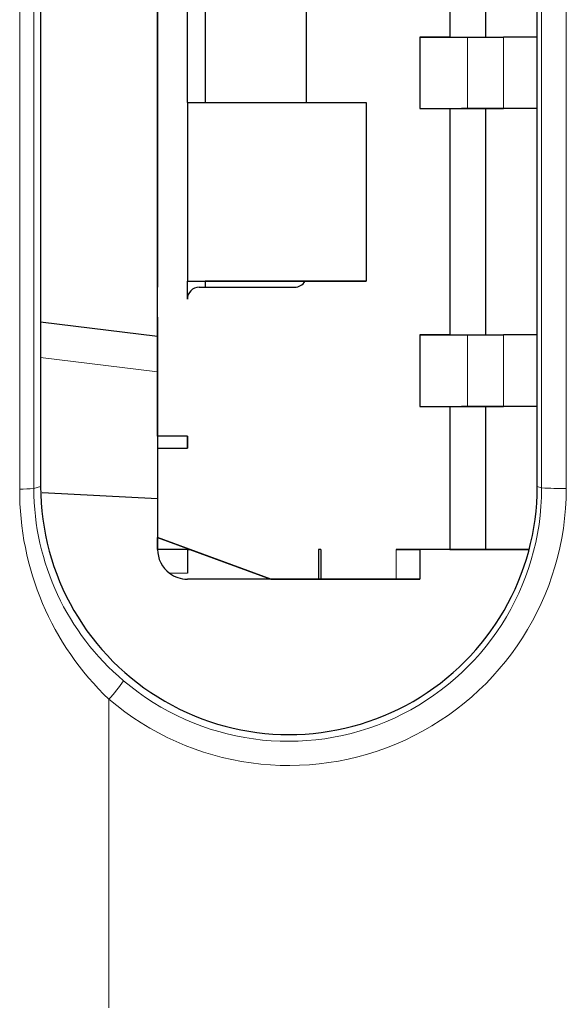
# Model space of a CAD drawing. Header units: millimetres. Extents: x 17 to 414, y 5 to 292.
# Tile 4 of 53: x 186.61 to 191.19, y 25.82 to 34.08. Entities that reach past the tile are written whole.
import ezdxf

# ---------------------------------------------------------------- set-up
doc = ezdxf.new("R2010")
doc.units = ezdxf.units.MM

msp = doc.modelspace()

# ---------------------------------------------------------------- linework, layer by layer
at = {"color": 8, "linetype": 'Continuous', "lineweight": 18}
for p, q in [((186.6053, 30.1412), (186.6053, 45.6388)), ((186.7232, 45.6418), (186.7232, 30.1442)), ((190.9829, 30.1499), (190.9829, 45.6475)), ((191.1896, 45.6442), (191.1896, 30.1466)), ((190.3616, 33.9347), (190.3616, 33.3347)), ((190.6616, 33.9347), (190.6616, 33.3347)), ((190.3616, 31.4347), (190.3616, 30.8347)), ((190.6616, 31.4347), (190.6616, 30.8347)), ((187.7616, 31.1242), (186.7808, 31.2446)), ((186.7808, 30.1634), (186.7232, 30.1442)), ((190.9461, 30.1621), (190.9829, 30.1499)), ((187.7616, 29.6347), (187.7616, 29.6347)), ((189.7616, 29.6347), (189.7616, 29.3847)), ((188.0116, 29.4347), (187.8616, 29.4347)), ((188.0116, 29.3847), (188.0116, 29.3847)), ((187.3537, 28.3767), (187.3537, 25.7872))]:
    msp.add_line(p, q, dxfattribs=at)
at = {"color": 7, "linetype": 'Continuous', "lineweight": 25}
for p, q in [((186.7808, 45.661), (186.7808, 30.1634)), ((190.9461, 30.1621), (190.9461, 45.6597)), ((187.7616, 30.5847), (187.7616, 36.6847)), ((190.2116, 35.8347), (190.2116, 33.9347)), ((190.5112, 35.8347), (190.5112, 33.9347)), ((188.0116, 33.3847), (188.0116, 35.5347)), ((188.1616, 35.3347), (188.1616, 33.3847)), ((189.0116, 33.3847), (189.0116, 35.3347)), ((187.7616, 34.4847), (187.7616, 31.8347)), ((190.2116, 33.9347), (189.9616, 33.9347)), ((189.9616, 33.9347), (189.9616, 33.3347)), ((189.9616, 33.9347), (189.9616, 33.3347)), ((190.2116, 33.9347), (190.3616, 33.9347)), ((190.2116, 33.9347), (190.2116, 33.9347)), ((190.3616, 33.9347), (190.6616, 33.9347)), ((188.0116, 33.3847), (188.0116, 31.8847)), ((188.0116, 33.3847), (188.0116, 33.3847)), ((188.0116, 33.3847), (189.5116, 33.3847)), ((189.5116, 33.3847), (189.5116, 31.8847)), ((189.9616, 33.3347), (190.2116, 33.3347)), ((190.2116, 33.3347), (190.3616, 33.3347)), ((190.2116, 33.3347), (190.2116, 31.4347)), ((190.6616, 33.3347), (190.3116, 33.3347)), ((190.3616, 33.3347), (190.6616, 33.3347)), ((190.5112, 33.3347), (190.5112, 31.4347)), ((188.0116, 31.8847), (188.0116, 31.8847)), ((188.0116, 31.8847), (189.5116, 31.8847)), ((188.0116, 31.8847), (188.1616, 31.8847)), ((188.0116, 31.7347), (188.0116, 31.8847)), ((188.1116, 31.8347), (188.9116, 31.8347)), ((188.9116, 31.8847), (188.1616, 31.8847)), ((188.1616, 31.8847), (188.1616, 31.8347)), ((189.5116, 31.8847), (188.9116, 31.8847)), ((188.9116, 31.8847), (188.9116, 31.8847)), ((189.5116, 31.8847), (189.5116, 31.8847)), ((188.0116, 31.7347), (188.0125, 31.748)), ((188.0116, 31.7347), (188.0116, 31.7347)), ((187.7616, 31.5847), (187.7616, 30.5847)), ((186.7808, 31.5455), (187.7616, 31.4251)), ((190.2116, 31.4347), (189.9616, 31.4347)), ((189.9616, 31.4347), (189.9616, 30.8347)), ((189.9616, 31.4347), (189.9616, 30.8347)), ((190.2116, 31.4347), (190.3616, 31.4347)), ((190.2116, 31.4347), (190.2116, 31.4347)), ((190.3616, 31.4347), (190.6616, 31.4347)), ((189.9616, 30.8347), (190.2116, 30.8347)), ((190.2116, 30.8347), (190.3616, 30.8347)), ((190.2116, 30.8347), (190.2116, 29.6347)), ((190.6616, 30.8347), (190.3116, 30.8347)), ((190.3616, 30.8347), (190.6616, 30.8347)), ((190.5112, 30.8347), (190.5112, 29.6347)), ((188.0116, 30.5847), (187.7616, 30.5847)), ((187.7616, 30.5847), (187.7616, 30.4847)), ((187.7616, 30.5847), (187.7616, 30.5847)), ((187.7616, 30.5847), (187.7616, 30.5847)), ((187.7616, 30.5847), (187.7616, 30.4847)), ((188.0116, 30.5847), (187.7616, 30.5847)), ((188.0116, 30.4847), (188.0116, 30.5847)), ((188.0116, 30.5847), (188.0116, 30.4847)), ((188.0116, 30.5847), (188.0116, 30.5847)), ((187.7616, 30.4847), (187.7616, 29.7347)), ((187.7616, 30.4847), (188.0116, 30.4847)), ((187.7616, 30.4847), (187.7616, 29.7347)), ((187.7616, 30.4847), (187.7616, 30.4847)), ((186.7944, 30.1127), (187.7616, 30.0608)), ((187.7616, 29.7347), (188.0116, 29.6426)), ((187.7616, 29.7347), (187.7616, 29.7347)), ((188.7116, 29.3847), (187.7616, 29.7347)), ((187.7616, 29.6347), (187.7616, 29.7347)), ((187.7616, 29.7347), (187.7616, 29.6347)), ((188.0116, 29.6347), (187.7616, 29.6347)), ((188.0116, 29.6426), (188.033, 29.6347)), ((188.0116, 29.6426), (188.0116, 29.6426)), ((188.0116, 29.6347), (188.0116, 29.6426)), ((188.0116, 29.6347), (188.033, 29.6347)), ((188.033, 29.6347), (188.7116, 29.3847)), ((189.1316, 29.6347), (189.1116, 29.6347)), ((189.1116, 29.6347), (189.1116, 29.3847)), ((189.1316, 29.6347), (189.1316, 29.3847)), ((189.1316, 29.6347), (189.1316, 29.3847)), ((189.1316, 29.6347), (189.1316, 29.6347)), ((190.2116, 29.6347), (189.7616, 29.6347)), ((190.2116, 29.6347), (189.7616, 29.6347)), ((189.9616, 29.6347), (189.9616, 29.3847)), ((190.2116, 29.6347), (190.2116, 29.6347)), ((190.5112, 29.6347), (190.2116, 29.6347)), ((190.2116, 29.6347), (190.5112, 29.6347)), ((190.2116, 29.6347), (190.2116, 29.6347)), ((190.8782, 29.6347), (190.5112, 29.6347)), ((190.5112, 29.6347), (190.8782, 29.6347)), ((188.7116, 29.3847), (188.0116, 29.3847)), ((188.7116, 29.3847), (188.0116, 29.3847)), ((188.7116, 29.3847), (188.7116, 29.3847)), ((188.7116, 29.3847), (189.1116, 29.3847)), ((189.1116, 29.3847), (188.7116, 29.3847)), ((188.7116, 29.3847), (188.7116, 29.3847)), ((189.1116, 29.3847), (188.8816, 29.3847)), ((188.8816, 29.3847), (189.1116, 29.3847)), ((189.1116, 29.3847), (189.1116, 29.3847)), ((189.1116, 29.3847), (189.1116, 29.3847)), ((189.1316, 29.3847), (189.7616, 29.3847)), ((189.1316, 29.3847), (189.1316, 29.3847)), ((189.7616, 29.3847), (189.1316, 29.3847)), ((189.1316, 29.3847), (189.1316, 29.3847)), ((189.9616, 29.3847), (189.9616, 29.3847))]:
    msp.add_line(p, q, dxfattribs=at)
at = {"color": 7, "linetype": 'Continuous', "lineweight": 25, "flags": 128}
for points in [[(189.9616, 33.9347), (189.966, 33.9347), (189.979, 33.9347), (190.0005, 33.9347), (190.0299, 33.9347), (190.0666, 33.9347), (190.1097, 33.9347), (190.1584, 33.9347), (190.2116, 33.9347)], [(190.9461, 33.9347), (190.9091, 33.9347), (190.856, 33.9347), (190.7955, 33.9347), (190.7299, 33.9347), (190.6616, 33.9347)], [(190.2116, 33.3347), (190.2135, 33.3347), (190.2192, 33.3347), (190.2284, 33.3347), (190.2409, 33.3347), (190.256, 33.3347), (190.2733, 33.3347), (190.2921, 33.3347), (190.3116, 33.3347)], [(190.9461, 33.3347), (190.9091, 33.3347), (190.856, 33.3347), (190.7955, 33.3347), (190.7299, 33.3347), (190.6616, 33.3347)], [(190.9461, 33.3347), (190.8912, 33.3347), (190.7786, 33.3347), (190.6616, 33.3347)], [(187.7616, 31.5847), (187.7616, 31.5942), (187.7616, 31.6213), (187.7616, 31.6618), (187.7616, 31.7097), (187.7616, 31.7575), (187.7616, 31.7981), (187.7616, 31.8252), (187.7616, 31.8347)], [(189.9616, 31.4347), (189.966, 31.4347), (189.979, 31.4347), (190.0005, 31.4347), (190.0299, 31.4347), (190.0666, 31.4347), (190.1097, 31.4347), (190.1584, 31.4347), (190.2116, 31.4347)], [(190.9461, 31.4347), (190.9091, 31.4347), (190.856, 31.4347), (190.7955, 31.4347), (190.7299, 31.4347), (190.6616, 31.4347)], [(190.2116, 30.8347), (190.2135, 30.8347), (190.2192, 30.8347), (190.2284, 30.8347), (190.2409, 30.8347), (190.256, 30.8347), (190.2733, 30.8347), (190.2921, 30.8347), (190.3116, 30.8347)], [(190.9461, 30.8347), (190.9091, 30.8347), (190.856, 30.8347), (190.7955, 30.8347), (190.7299, 30.8347), (190.6616, 30.8347)], [(190.9461, 30.8347), (190.8912, 30.8347), (190.7786, 30.8347), (190.6616, 30.8347)], [(188.0116, 29.6347), (188.0116, 29.6308), (188.0116, 29.6194), (188.0116, 29.601), (188.0116, 29.5761), (188.0116, 29.5458), (188.0116, 29.5112), (188.0116, 29.4737), (188.0116, 29.4347)], [(189.1316, 29.6347), (189.1293, 29.6347), (189.1225, 29.6347), (189.1116, 29.6347)], [(189.7616, 29.6347), (189.8006, 29.6347), (189.8381, 29.6347), (189.8727, 29.6347), (189.903, 29.6347), (189.9279, 29.6347), (189.9463, 29.6347), (189.9577, 29.6347), (189.9616, 29.6347)], [(189.1316, 29.3847), (189.1221, 29.3847), (189.095, 29.3847), (189.0544, 29.3847), (189.0066, 29.3847), (188.9587, 29.3847), (188.9182, 29.3847), (188.8911, 29.3847), (188.8816, 29.3847)], [(188.8816, 29.3847), (188.8911, 29.3847), (188.9182, 29.3847), (188.9587, 29.3847), (189.0066, 29.3847), (189.0544, 29.3847), (189.095, 29.3847), (189.1221, 29.3847), (189.1316, 29.3847)], [(189.7616, 29.3847), (189.8006, 29.3847), (189.8381, 29.3847), (189.8727, 29.3847), (189.903, 29.3847), (189.9279, 29.3847), (189.9463, 29.3847), (189.9577, 29.3847), (189.9616, 29.3847)], [(189.9616, 29.3847), (189.9577, 29.3847), (189.9463, 29.3847), (189.9279, 29.3847), (189.903, 29.3847), (189.8727, 29.3847), (189.8381, 29.3847), (189.8006, 29.3847), (189.7616, 29.3847)]]:
    msp.add_lwpolyline(points, dxfattribs=at)
at = {"color": 7, "linetype": 'Continuous', "lineweight": 25}
for centre, radius, start, end in [((188.1116, 31.7347), 0.1, 90, 179.99999), ((188.9116, 31.9347), 0.1, 270, 330.00004), ((188.0081, 29.6329), 0.2465, 179.59763, 233.53253), ((188.0086, 29.6332), 0.2471, 179.65871, 233.47134), ((188.0116, 29.6347), 0.25, 233.1301, 270), ((188.0116, 29.6347), 0.25, 233.1301, 270)]:
    msp.add_arc(centre, radius, start, end, dxfattribs=at)
at = {"color": 8, "linetype": 'Continuous', "lineweight": 18}
for centre, radius, start, end in [((186.6229, 31.7685), 1.6274, 269.38194, 273.53536), ((189.0194, 30.1242), 2.4141, 179.59573, 226.37178), ((188.8459, 30.1537), 2.1227, 180.25728, 229.83142), ((188.8564, 30.1499), 2.1265, 229.54938, 0.00035), ((191.14, 33.5121), 3.3659, 267.32396, 270.84363), ((186.2304, 29.3946), 1.5159, 317.81961, 325.30157)]:
    msp.add_arc(centre, radius, start, end, dxfattribs=at)
at = {"color": 7, "linetype": 'Continuous', "lineweight": 25}
msp.add_ellipse((188.8635, 30.1627), major_axis=(1.7723, -1.0942), ratio=0.999659, start_param=3.694557, end_param=6.83615, dxfattribs=at)
at = {"color": 8, "linetype": 'Continuous', "lineweight": 18}
msp.add_ellipse((188.8643, 30.1452), major_axis=(1.8348, 1.4293), ratio=0.999372, start_param=3.343776, end_param=5.621676, dxfattribs=at)

doc.saveas('drawing.dxf')
